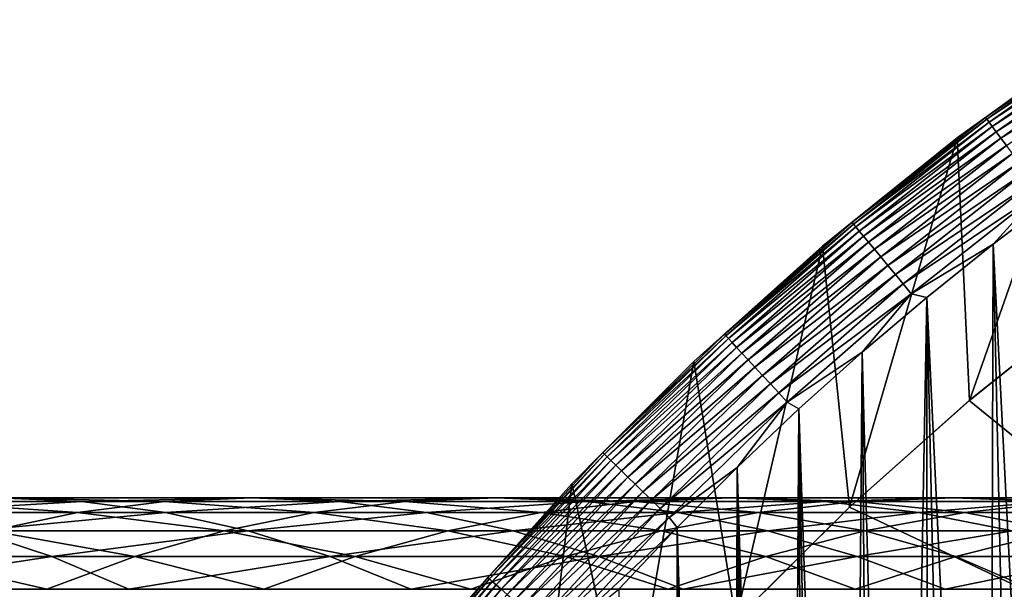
# Model space of a CAD drawing. Header units: metres. Extents: x -410 to 15, y -15 to 15.
# Tile 174 of 256: x -13.49 to -8.86, y 9.82 to 12.5. Entities that reach past the tile are written whole.
import ezdxf

# ---------------------------------------------------------------- set-up
doc = ezdxf.new("R2010")
doc.units = ezdxf.units.M
doc.layers.add('solid_508382', color=7, linetype='CONTINUOUS')

msp = doc.modelspace()

# ---------------------------------------------------------------- linework, layer by layer
at = {"layer": 'solid_508382'}
for points in [[(-8.943384, 12.037812, 1.759609), (-8.29003, 12.496737, 1.759609), (-8.417802, 12.415338, 1.7)], [(-8.284049, 12.487721, 1.819071), (-8.29003, 12.496737, 1.759609), (-8.943384, 12.037812, 1.759609)], [(-8.936932, 12.029128, 1.819071), (-8.284049, 12.487721, 1.819071), (-8.943384, 12.037812, 1.759609)], [(-8.274146, 12.472794, 1.876794), (-8.284049, 12.487721, 1.819071), (-8.936932, 12.029128, 1.819071)], [(-8.926249, 12.014748, 1.876794), (-8.274146, 12.472794, 1.876794), (-8.936932, 12.029128, 1.819071)], [(-8.260465, 12.45217, 1.931934), (-8.274146, 12.472794, 1.876794), (-8.926249, 12.014748, 1.876794)], [(-8.911489, 11.994882, 1.931934), (-8.260465, 12.45217, 1.931934), (-8.926249, 12.014748, 1.876794)], [(-8.243206, 12.426154, 1.983684), (-8.260465, 12.45217, 1.931934), (-8.911489, 11.994882, 1.931934)], [(-8.89287, 11.969821, 1.983684), (-8.243206, 12.426154, 1.983684), (-8.911489, 11.994882, 1.931934)], [(-8.222622, 12.395124, 2.03129), (-8.243206, 12.426154, 1.983684), (-8.89287, 11.969821, 1.983684)], [(-9.077613, 11.941396, 1.7), (-8.417802, 12.415338, 1.7), (-9.077253, 11.941639, 0.2)], [(-8.943384, 12.037812, 1.759609), (-8.417802, 12.415338, 1.7), (-9.077613, 11.941396, 1.7)], [(-8.417802, 12.415338, 1.7), (-8.417836, 12.415283, 0.2), (-9.077253, 11.941639, 0.2)], [(-9.019598, 10.707327, 0.2), (-9.077253, 11.941639, 0.2), (-8.417836, 12.415283, 0.2)], [(-8.429935, 11.177485, 0.2), (-9.019598, 10.707327, 0.2), (-8.417836, 12.415283, 0.2)], [(-8.870664, 11.939931, 2.03129), (-8.222622, 12.395124, 2.03129), (-8.89287, 11.969821, 1.983684)], [(-8.199013, 12.359535, 2.074055), (-8.222622, 12.395124, 2.03129), (-8.870664, 11.939931, 2.03129)], [(-8.845194, 11.905648, 2.074055), (-8.199013, 12.359535, 2.074055), (-8.870664, 11.939931, 2.03129)], [(-9.571387, 11.544765, 1.759609), (-8.943384, 12.037812, 1.759609), (-9.077613, 11.941396, 1.7)], [(-8.936932, 12.029128, 1.819071), (-8.943384, 12.037812, 1.759609), (-9.571387, 11.544765, 1.759609)], [(-9.564482, 11.536436, 1.819071), (-8.936932, 12.029128, 1.819071), (-9.571387, 11.544765, 1.759609)], [(-8.926249, 12.014748, 1.876794), (-8.936932, 12.029128, 1.819071), (-9.564482, 11.536436, 1.819071)], [(-9.553048, 11.522645, 1.876794), (-8.926249, 12.014748, 1.876794), (-9.564482, 11.536436, 1.819071)], [(-8.911489, 11.994882, 1.931934), (-8.926249, 12.014748, 1.876794), (-9.553048, 11.522645, 1.876794)], [(-9.537252, 11.503592, 1.931934), (-8.911489, 11.994882, 1.931934), (-9.553048, 11.522645, 1.876794)], [(-8.89287, 11.969821, 1.983684), (-8.911489, 11.994882, 1.931934), (-9.537252, 11.503592, 1.931934)], [(-9.517326, 11.479558, 1.983684), (-8.89287, 11.969821, 1.983684), (-9.537252, 11.503592, 1.931934)], [(-8.870664, 11.939931, 2.03129), (-8.89287, 11.969821, 1.983684), (-9.517326, 11.479558, 1.983684)], [(-9.077613, 11.941396, 1.7), (-9.077253, 11.941639, 0.2), (-9.71102, 11.432195, 0.2)], [(-9.583053, 10.206129, 0.2), (-9.71102, 11.432195, 0.2), (-9.077253, 11.941639, 0.2)], [(-9.710799, 11.432426, 1.7), (-9.077613, 11.941396, 1.7), (-9.71102, 11.432195, 0.2)], [(-9.571387, 11.544765, 1.759609), (-9.077613, 11.941396, 1.7), (-9.710799, 11.432426, 1.7)], [(-9.019598, 10.707327, 0.2), (-9.583053, 10.206129, 0.2), (-9.077253, 11.941639, 0.2)], [(-9.493561, 11.450892, 2.03129), (-8.870664, 11.939931, 2.03129), (-9.517326, 11.479558, 1.983684)], [(-8.845194, 11.905648, 2.074055), (-8.870664, 11.939931, 2.03129), (-9.493561, 11.450892, 2.03129)], [(-9.466302, 11.418014, 2.074055), (-8.845194, 11.905648, 2.074055), (-9.493561, 11.450892, 2.03129)], [(-8.816833, 11.867475, 2.111355), (-8.845194, 11.905648, 2.074055), (-9.466302, 11.418014, 2.074055)], [(-9.435949, 11.381404, 2.111355), (-8.816833, 11.867475, 2.111355), (-9.466302, 11.418014, 2.074055)], [(-8.785995, 11.825967, 2.142644), (-8.816833, 11.867475, 2.111355), (-9.435949, 11.381404, 2.111355)], [(-9.402946, 11.341597, 2.142644), (-8.785995, 11.825967, 2.142644), (-9.435949, 11.381404, 2.111355)], [(-8.753132, 11.781733, 2.167465), (-8.785995, 11.825967, 2.142644), (-9.402946, 11.341597, 2.142644)], [(-9.367775, 11.299173, 2.167465), (-8.753132, 11.781733, 2.167465), (-9.402946, 11.341597, 2.142644)], [(-8.718721, 11.735416, 2.185457), (-8.753132, 11.781733, 2.167465), (-9.367775, 11.299173, 2.167465)], [(-9.330949, 11.254755, 2.185457), (-8.718721, 11.735416, 2.185457), (-9.367775, 11.299173, 2.167465)], [(-8.683269, 11.687696, 2.196354), (-8.718721, 11.735416, 2.185457), (-9.330949, 11.254755, 2.185457)], [(-9.293007, 11.208989, 2.196354), (-8.683269, 11.687696, 2.196354), (-9.330949, 11.254755, 2.185457)], [(-9.293007, 11.208989, 2.196354), (-8.907176, 11.44165, 2.2), (-8.683269, 11.687696, 2.196354)], [(-8.683269, 11.687696, 2.196354), (-8.907176, 11.44165, 2.2), (-8.588651, 11.682681, 2.2)], [(-8.607626, 5.565179, 2.2), (-8.588651, 11.682681, 2.2), (-8.907176, 11.44165, 2.2)], [(-10.172258, 11.018992, 1.759609), (-9.571387, 11.544765, 1.759609), (-9.710799, 11.432426, 1.7)], [(-9.564482, 11.536436, 1.819071), (-9.571387, 11.544765, 1.759609), (-10.172258, 11.018992, 1.759609)], [(-10.16492, 11.011043, 1.819071), (-9.564482, 11.536436, 1.819071), (-10.172258, 11.018992, 1.759609)], [(-9.553048, 11.522645, 1.876794), (-9.564482, 11.536436, 1.819071), (-10.16492, 11.011043, 1.819071)], [(-10.152768, 10.99788, 1.876794), (-9.553048, 11.522645, 1.876794), (-10.16492, 11.011043, 1.819071)], [(-9.537252, 11.503592, 1.931934), (-9.553048, 11.522645, 1.876794), (-10.152768, 10.99788, 1.876794)], [(-10.135982, 10.979695, 1.931934), (-9.537252, 11.503592, 1.931934), (-10.152768, 10.99788, 1.876794)], [(-9.517326, 11.479558, 1.983684), (-9.537252, 11.503592, 1.931934), (-10.135982, 10.979695, 1.931934)], [(-10.114804, 10.956756, 1.983684), (-9.517326, 11.479558, 1.983684), (-10.135982, 10.979695, 1.931934)], [(-9.493561, 11.450892, 2.03129), (-9.517326, 11.479558, 1.983684), (-10.114804, 10.956756, 1.983684)], [(-10.089546, 10.929395, 2.03129), (-9.493561, 11.450892, 2.03129), (-10.114804, 10.956756, 1.983684)], [(-9.466302, 11.418014, 2.074055), (-9.493561, 11.450892, 2.03129), (-10.089546, 10.929395, 2.03129)], [(-10.315501, 10.889924, 1.7), (-9.710799, 11.432426, 1.7), (-9.71102, 11.432195, 0.2)], [(-10.172258, 11.018992, 1.759609), (-9.710799, 11.432426, 1.7), (-10.315501, 10.889924, 1.7)], [(-10.315501, 10.889924, 1.7), (-9.71102, 11.432195, 0.2), (-10.315405, 10.889987, 0.2)], [(-10.118699, 9.675323, 0.2), (-10.315405, 10.889987, 0.2), (-9.71102, 11.432195, 0.2)], [(-9.583053, 10.206129, 0.2), (-10.118699, 9.675323, 0.2), (-9.71102, 11.432195, 0.2)], [(-10.060577, 10.898014, 2.074055), (-9.466302, 11.418014, 2.074055), (-10.089546, 10.929395, 2.03129)], [(-9.435949, 11.381404, 2.111355), (-9.466302, 11.418014, 2.074055), (-10.060577, 10.898014, 2.074055)], [(-9.293007, 11.208989, 2.196354), (-9.219274, 11.191689, 2.2), (-8.907176, 11.44165, 2.2)], [(-8.927929, 5.035324, 2.2), (-8.907176, 11.44165, 2.2), (-9.219274, 11.191689, 2.2)], [(-8.927929, 5.035324, 2.2), (-8.771727, 5.302759, 2.2), (-8.907176, 11.44165, 2.2)], [(-8.771727, 5.302759, 2.2), (-8.607626, 5.565179, 2.2), (-8.907176, 11.44165, 2.2)], [(-10.028319, 10.86307, 2.111355), (-9.435949, 11.381404, 2.111355), (-10.060577, 10.898014, 2.074055)], [(-9.402946, 11.341597, 2.142644), (-9.435949, 11.381404, 2.111355), (-10.028319, 10.86307, 2.111355)], [(-9.993244, 10.825076, 2.142644), (-9.402946, 11.341597, 2.142644), (-10.028319, 10.86307, 2.111355)], [(-9.367775, 11.299173, 2.167465), (-9.402946, 11.341597, 2.142644), (-9.993244, 10.825076, 2.142644)], [(-9.955865, 10.784585, 2.167465), (-9.367775, 11.299173, 2.167465), (-9.993244, 10.825076, 2.142644)], [(-9.330949, 11.254755, 2.185457), (-9.367775, 11.299173, 2.167465), (-9.955865, 10.784585, 2.167465)], [(-9.916727, 10.742189, 2.185457), (-9.330949, 11.254755, 2.185457), (-9.955865, 10.784585, 2.167465)], [(-9.293007, 11.208989, 2.196354), (-9.330949, 11.254755, 2.185457), (-9.916727, 10.742189, 2.185457)], [(-9.876402, 10.698509, 2.196354), (-9.293007, 11.208989, 2.196354), (-9.916727, 10.742189, 2.185457)], [(-9.876402, 10.698509, 2.196354), (-9.52424, 10.933367, 2.2), (-9.293007, 11.208989, 2.196354)], [(-9.293007, 11.208989, 2.196354), (-9.52424, 10.933367, 2.2), (-9.219274, 11.191689, 2.2)], [(-9.346985, 4.206706, 2.2), (-9.219274, 11.191689, 2.2), (-9.52424, 10.933367, 2.2)], [(-9.346985, 4.206706, 2.2), (-9.21565, 4.487114, 2.2), (-9.219274, 11.191689, 2.2)], [(-9.075908, 4.763443, 2.2), (-8.927929, 5.035324, 2.2), (-9.219274, 11.191689, 2.2)], [(-9.21565, 4.487114, 2.2), (-9.075908, 4.763443, 2.2), (-9.219274, 11.191689, 2.2)], [(-9.020226, 10.706759, 0), (-9.019598, 10.707327, 0.2), (-8.429935, 11.177485, 0.2)], [(-9.020226, 10.706759, 0), (-8.429935, 11.177485, 0.2), (-8.429935, 11.177485, 0)], [(-9.020226, 10.706759, 0), (-8.429935, 11.177485, 0), (-6.754412, 8.871325, 0)], [(-10.744296, 10.461986, 1.759609), (-10.172258, 11.018992, 1.759609), (-10.315501, 10.889924, 1.7)], [(-10.16492, 11.011043, 1.819071), (-10.172258, 11.018992, 1.759609), (-10.744296, 10.461986, 1.759609)], [(-10.736545, 10.454437, 1.819071), (-10.16492, 11.011043, 1.819071), (-10.744296, 10.461986, 1.759609)], [(-10.152768, 10.99788, 1.876794), (-10.16492, 11.011043, 1.819071), (-10.736545, 10.454437, 1.819071)], [(-10.72371, 10.441939, 1.876794), (-10.152768, 10.99788, 1.876794), (-10.736545, 10.454437, 1.819071)], [(-10.135982, 10.979695, 1.931934), (-10.152768, 10.99788, 1.876794), (-10.72371, 10.441939, 1.876794)], [(-10.705979, 10.424675, 1.931934), (-10.135982, 10.979695, 1.931934), (-10.72371, 10.441939, 1.876794)], [(-10.114804, 10.956756, 1.983684), (-10.135982, 10.979695, 1.931934), (-10.705979, 10.424675, 1.931934)], [(-10.683611, 10.402894, 1.983684), (-10.114804, 10.956756, 1.983684), (-10.705979, 10.424675, 1.931934)], [(-10.089546, 10.929395, 2.03129), (-10.114804, 10.956756, 1.983684), (-10.683611, 10.402894, 1.983684)], [(-10.889945, 10.315478, 1.7), (-10.315405, 10.889987, 0.2), (-10.890197, 10.315179, 0.2)], [(-10.624981, 9.116451, 0.2), (-10.890197, 10.315179, 0.2), (-10.315405, 10.889987, 0.2)], [(-10.889945, 10.315478, 1.7), (-10.315501, 10.889924, 1.7), (-10.315405, 10.889987, 0.2)], [(-10.744296, 10.461986, 1.759609), (-10.315501, 10.889924, 1.7), (-10.889945, 10.315478, 1.7)], [(-10.656933, 10.376917, 2.03129), (-10.089546, 10.929395, 2.03129), (-10.683611, 10.402894, 1.983684)], [(-10.060577, 10.898014, 2.074055), (-10.089546, 10.929395, 2.03129), (-10.656933, 10.376917, 2.03129)], [(-10.626334, 10.347122, 2.074055), (-10.060577, 10.898014, 2.074055), (-10.656933, 10.376917, 2.03129)], [(-10.028319, 10.86307, 2.111355), (-10.060577, 10.898014, 2.074055), (-10.626334, 10.347122, 2.074055)], [(-10.118699, 9.675323, 0.2), (-10.624981, 9.116451, 0.2), (-10.315405, 10.889987, 0.2)], [(-9.876402, 10.698509, 2.196354), (-9.821513, 10.667133, 2.2), (-9.52424, 10.933367, 2.2)], [(-9.583934, 3.634647, 2.2), (-9.52424, 10.933367, 2.2), (-9.821513, 10.667133, 2.2)], [(-9.583934, 3.634647, 2.2), (-9.469748, 3.922535, 2.2), (-9.52424, 10.933367, 2.2)], [(-9.469748, 3.922535, 2.2), (-9.346985, 4.206706, 2.2), (-9.52424, 10.933367, 2.2)], [(-10.592262, 10.313946, 2.111355), (-10.028319, 10.86307, 2.111355), (-10.626334, 10.347122, 2.074055)], [(-9.993244, 10.825076, 2.142644), (-10.028319, 10.86307, 2.111355), (-10.592262, 10.313946, 2.111355)], [(-10.555215, 10.277872, 2.142644), (-9.993244, 10.825076, 2.142644), (-10.592262, 10.313946, 2.111355)], [(-9.955865, 10.784585, 2.167465), (-9.993244, 10.825076, 2.142644), (-10.555215, 10.277872, 2.142644)], [(-10.515733, 10.239428, 2.167465), (-9.955865, 10.784585, 2.167465), (-10.555215, 10.277872, 2.142644)], [(-9.916727, 10.742189, 2.185457), (-9.955865, 10.784585, 2.167465), (-10.515733, 10.239428, 2.167465)], [(-10.474395, 10.199175, 2.185457), (-9.916727, 10.742189, 2.185457), (-10.515733, 10.239428, 2.167465)], [(-9.876402, 10.698509, 2.196354), (-9.916727, 10.742189, 2.185457), (-10.474395, 10.199175, 2.185457)], [(-9.020226, 10.706759, 0), (-9.583053, 10.206129, 0.2), (-9.019598, 10.707327, 0.2)], [(-9.583004, 10.206172, 0), (-9.583053, 10.206129, 0.2), (-9.020226, 10.706759, 0)], [(-9.583004, 10.206172, 0), (-9.020226, 10.706759, 0), (-6.754412, 8.871325, 0)], [(-10.431803, 10.157702, 2.196354), (-9.876402, 10.698509, 2.196354), (-10.474395, 10.199175, 2.185457)], [(-10.431803, 10.157702, 2.196354), (-10.111671, 10.392454, 2.2), (-9.876402, 10.698509, 2.196354)], [(-9.876402, 10.698509, 2.196354), (-10.111671, 10.392454, 2.2), (-9.821513, 10.667133, 2.2)], [(-9.873513, 2.752493, 2.2), (-9.821513, 10.667133, 2.2), (-10.111671, 10.392454, 2.2)], [(-9.873513, 2.752493, 2.2), (-9.785898, 3.049363, 2.2), (-9.821513, 10.667133, 2.2)], [(-9.689302, 3.34363, 2.2), (-9.583934, 3.634647, 2.2), (-9.821513, 10.667133, 2.2)], [(-9.785898, 3.049363, 2.2), (-9.689302, 3.34363, 2.2), (-9.821513, 10.667133, 2.2)], [(-11.285878, 9.875322, 1.759609), (-10.744296, 10.461986, 1.759609), (-10.889945, 10.315478, 1.7)], [(-10.736545, 10.454437, 1.819071), (-10.744296, 10.461986, 1.759609), (-11.285878, 9.875322, 1.759609)], [(-11.277736, 9.868198, 1.819071), (-10.736545, 10.454437, 1.819071), (-11.285878, 9.875322, 1.759609)], [(-10.72371, 10.441939, 1.876794), (-10.736545, 10.454437, 1.819071), (-11.277736, 9.868198, 1.819071)], [(-11.264254, 9.856401, 1.876794), (-10.72371, 10.441939, 1.876794), (-11.277736, 9.868198, 1.819071)], [(-10.705979, 10.424675, 1.931934), (-10.72371, 10.441939, 1.876794), (-11.264254, 9.856401, 1.876794)], [(-11.245629, 9.840104, 1.931934), (-10.705979, 10.424675, 1.931934), (-11.264254, 9.856401, 1.876794)], [(-10.683611, 10.402894, 1.983684), (-10.705979, 10.424675, 1.931934), (-11.245629, 9.840104, 1.931934)], [(-11.222134, 9.819545, 1.983684), (-10.683611, 10.402894, 1.983684), (-11.245629, 9.840104, 1.931934)], [(-10.656933, 10.376917, 2.03129), (-10.683611, 10.402894, 1.983684), (-11.222134, 9.819545, 1.983684)], [(-10.431803, 10.157702, 2.196354), (-10.394381, 10.109691, 2.2), (-10.111671, 10.392454, 2.2)], [(-10.133314, 1.542208, 2.2), (-10.111671, 10.392454, 2.2), (-10.394381, 10.109691, 2.2)], [(-10.133314, 1.542208, 2.2), (-10.082094, 1.84764, 2.2), (-10.111671, 10.392454, 2.2)], [(-9.95215, 2.452973, 2.2), (-9.873513, 2.752493, 2.2), (-10.111671, 10.392454, 2.2)], [(-10.021704, 2.151266, 2.2), (-9.95215, 2.452973, 2.2), (-10.111671, 10.392454, 2.2)], [(-10.082094, 1.84764, 2.2), (-10.021704, 2.151266, 2.2), (-10.111671, 10.392454, 2.2)], [(-11.194111, 9.795025, 2.03129), (-10.656933, 10.376917, 2.03129), (-11.222134, 9.819545, 1.983684)], [(-10.626334, 10.347122, 2.074055), (-10.656933, 10.376917, 2.03129), (-11.194111, 9.795025, 2.03129)], [(-11.161969, 9.766901, 2.074055), (-10.626334, 10.347122, 2.074055), (-11.194111, 9.795025, 2.03129)], [(-10.592262, 10.313946, 2.111355), (-10.626334, 10.347122, 2.074055), (-11.161969, 9.766901, 2.074055)], [(-11.432444, 9.710779, 1.7), (-10.889945, 10.315478, 1.7), (-11.432265, 9.710954, 0.2)], [(-11.285878, 9.875322, 1.759609), (-10.889945, 10.315478, 1.7), (-11.432444, 9.710779, 1.7)], [(-10.889945, 10.315478, 1.7), (-10.890197, 10.315179, 0.2), (-11.432265, 9.710954, 0.2)], [(-11.100436, 8.531132, 0.2), (-11.432265, 9.710954, 0.2), (-10.890197, 10.315179, 0.2)], [(-11.126181, 9.735584, 2.111355), (-10.592262, 10.313946, 2.111355), (-11.161969, 9.766901, 2.074055)], [(-10.555215, 10.277872, 2.142644), (-10.592262, 10.313946, 2.111355), (-11.126181, 9.735584, 2.111355)], [(-10.624981, 9.116451, 0.2), (-11.100436, 8.531132, 0.2), (-10.890197, 10.315179, 0.2)], [(-14.449917, 10.232658, 133.747223), (-13.194818, 10.232658, 132.687973), (-13.588342, 10.25, 132.240372)], [(-13.981865, 10.232658, 131.792786), (-13.588342, 10.25, 132.240372), (-12.806201, 10.232658, 130.716202)], [(-13.588342, 10.25, 132.240372), (-12.394896, 10.25, 131.147507), (-12.806201, 10.232658, 130.716202)], [(-13.588342, 10.25, 132.240372), (-13.194818, 10.232658, 132.687973), (-12.394896, 10.25, 131.147507)], [(-13.194818, 10.232658, 132.687973), (-11.98359, 10.232658, 131.578812), (-12.394896, 10.25, 131.147507)], [(-12.806201, 10.232658, 130.716202), (-12.394896, 10.25, 131.147507), (-11.675045, 10.232658, 129.592941)], [(-12.394896, 10.25, 131.147507), (-11.246631, 10.25, 130.007263), (-11.675045, 10.232658, 129.592941)], [(-12.394896, 10.25, 131.147507), (-11.98359, 10.232658, 131.578812), (-11.246631, 10.25, 130.007263)], [(-11.98359, 10.232658, 131.578812), (-10.818217, 10.232658, 130.421585), (-11.246631, 10.25, 130.007263)], [(-11.675045, 10.232658, 129.592941), (-11.246631, 10.25, 130.007263), (-10.590247, 10.232658, 128.42485)], [(-11.246631, 10.25, 130.007263), (-10.145426, 10.25, 128.821503), (-10.590247, 10.232658, 128.42485)], [(-11.246631, 10.25, 130.007263), (-10.818217, 10.232658, 130.421585), (-10.145426, 10.25, 128.821503)], [(-11.087265, 9.701533, 2.142644), (-10.555215, 10.277872, 2.142644), (-11.126181, 9.735584, 2.111355)], [(-10.515733, 10.239428, 2.167465), (-10.555215, 10.277872, 2.142644), (-11.087265, 9.701533, 2.142644)], [(-11.045794, 9.665245, 2.167465), (-10.515733, 10.239428, 2.167465), (-11.087265, 9.701533, 2.142644)], [(-10.474395, 10.199175, 2.185457), (-10.515733, 10.239428, 2.167465), (-11.045794, 9.665245, 2.167465)], [(-10.818217, 10.232658, 130.421585), (-9.700604, 10.232658, 129.218155), (-10.145426, 10.25, 128.821503)], [(-10.590247, 10.232658, 128.42485), (-10.145426, 10.25, 128.821503), (-9.553584, 10.232658, 127.213837)], [(-10.145426, 10.25, 128.821503), (-9.093082, 10.25, 127.592171), (-9.553584, 10.232658, 127.213837)], [(-10.145426, 10.25, 128.821503), (-9.700604, 10.232658, 129.218155), (-9.093082, 10.25, 127.592171)], [(-9.700604, 10.232658, 129.218155), (-8.632582, 10.232658, 127.970505), (-9.093082, 10.25, 127.592171)], [(-9.553584, 10.232658, 127.213837), (-9.093082, 10.25, 127.592171), (-8.566751, 10.232658, 125.961891)], [(-9.093082, 10.25, 127.592171), (-8.091324, 10.25, 126.321289), (-8.566751, 10.232658, 125.961891)], [(-9.093082, 10.25, 127.592171), (-8.632582, 10.232658, 127.970505), (-8.091324, 10.25, 126.321289)], [(-14.449917, 10.232658, 133.747223), (-14.076088, 10.180694, 134.208801), (-13.194818, 10.232658, 132.687973)], [(-14.374057, 10.180694, 131.34671), (-13.981865, 10.232658, 131.792786), (-13.216115, 10.180694, 130.286362)], [(-14.076088, 10.180694, 134.208801), (-12.802626, 10.180694, 133.134048), (-13.194818, 10.232658, 132.687973)], [(-13.981865, 10.232658, 131.792786), (-12.806201, 10.232658, 130.716202), (-13.216115, 10.180694, 130.286362)], [(-13.216115, 10.180694, 130.286362), (-12.806201, 10.232658, 130.716202), (-12.10201, 10.180694, 129.180023)], [(-13.194818, 10.232658, 132.687973), (-12.802626, 10.180694, 133.134048), (-11.98359, 10.232658, 131.578812)], [(-12.806201, 10.232658, 130.716202), (-11.675045, 10.232658, 129.592941), (-12.10201, 10.180694, 129.180023)], [(-12.802626, 10.180694, 133.134048), (-11.573677, 10.180694, 132.008667), (-11.98359, 10.232658, 131.578812)], [(-12.10201, 10.180694, 129.180023), (-11.675045, 10.232658, 129.592941), (-11.033564, 10.180694, 128.029541)], [(-11.98359, 10.232658, 131.578812), (-11.573677, 10.180694, 132.008667), (-10.818217, 10.232658, 130.421585)], [(-11.675045, 10.232658, 129.592941), (-10.590247, 10.232658, 128.42485), (-11.033564, 10.180694, 128.029541)], [(-11.573677, 10.180694, 132.008667), (-10.391253, 10.180694, 130.834488), (-10.818217, 10.232658, 130.421585)], [(-11.002371, 9.62725, 2.185457), (-10.474395, 10.199175, 2.185457), (-11.045794, 9.665245, 2.167465)], [(-11.033564, 10.180694, 128.029541), (-10.590247, 10.232658, 128.42485), (-10.012527, 10.180694, 126.836784)], [(-10.431803, 10.157702, 2.196354), (-10.474395, 10.199175, 2.185457), (-11.002371, 9.62725, 2.185457)], [(-10.818217, 10.232658, 130.421585), (-10.391253, 10.180694, 130.834488), (-9.700604, 10.232658, 129.218155)], [(-10.590247, 10.232658, 128.42485), (-9.553584, 10.232658, 127.213837), (-10.012527, 10.180694, 126.836784)], [(-10.391253, 10.180694, 130.834488), (-9.257288, 10.180694, 129.613464), (-9.700604, 10.232658, 129.218155)], [(-10.118855, 9.675125, 0), (-10.118699, 9.675323, 0.2), (-9.583004, 10.206172, 0)], [(-10.118855, 9.675125, 0), (-9.583004, 10.206172, 0), (-6.754412, 8.871325, 0)], [(-9.583004, 10.206172, 0), (-10.118699, 9.675323, 0.2), (-9.583053, 10.206129, 0.2)], [(-10.012527, 10.180694, 126.836784), (-9.553584, 10.232658, 127.213837), (-9.040569, 10.180694, 125.603706)], [(-9.700604, 10.232658, 129.218155), (-9.257288, 10.180694, 129.613464), (-8.632582, 10.232658, 127.970505)], [(-9.553584, 10.232658, 127.213837), (-8.566751, 10.232658, 125.961891), (-9.040569, 10.180694, 125.603706)], [(-9.257288, 10.180694, 129.613464), (-8.173638, 10.180694, 128.347565), (-8.632582, 10.232658, 127.970505)], [(-9.040569, 10.180694, 125.603706), (-8.566751, 10.232658, 125.961891), (-8.119283, 10.180694, 124.332321)], [(-14.374057, 10.180694, 131.34671), (-13.216115, 10.180694, 130.286362), (-13.62325, 10.094279, 129.859421)], [(-14.076088, 10.180694, 134.208801), (-13.704794, 10.094279, 134.667236), (-12.802626, 10.180694, 133.134048)], [(-13.704794, 10.094279, 134.667236), (-12.413093, 10.094279, 133.577087), (-12.802626, 10.180694, 133.134048)], [(-13.62325, 10.094279, 129.859421), (-13.216115, 10.180694, 130.286362), (-12.526079, 10.094279, 128.769913)], [(-13.216115, 10.180694, 130.286362), (-12.10201, 10.180694, 129.180023), (-12.526079, 10.094279, 128.769913)], [(-12.802626, 10.180694, 133.134048), (-12.413093, 10.094279, 133.577087), (-11.573677, 10.180694, 132.008667)], [(-12.526079, 10.094279, 128.769913), (-12.10201, 10.180694, 129.180023), (-11.473875, 10.094279, 127.636917)], [(-12.413093, 10.094279, 133.577087), (-11.166542, 10.094279, 132.435593), (-11.573677, 10.180694, 132.008667)], [(-12.10201, 10.180694, 129.180023), (-11.033564, 10.180694, 128.029541), (-11.473875, 10.094279, 127.636917)], [(-11.573677, 10.180694, 132.008667), (-11.166542, 10.094279, 132.435593), (-10.391253, 10.180694, 130.834488)], [(-11.473875, 10.094279, 127.636917), (-11.033564, 10.180694, 128.029541), (-10.468358, 10.094279, 126.462288)], [(-11.166542, 10.094279, 132.435593), (-9.967182, 10.094279, 131.244614), (-10.391253, 10.180694, 130.834488)], [(-11.033564, 10.180694, 128.029541), (-10.012527, 10.180694, 126.836784), (-10.468358, 10.094279, 126.462288)], [(-10.957632, 9.588102, 2.196354), (-10.431803, 10.157702, 2.196354), (-11.002371, 9.62725, 2.185457)], [(-10.957632, 9.588102, 2.196354), (-10.394381, 10.109691, 2.2), (-10.431803, 10.157702, 2.196354)], [(-10.468358, 10.094279, 126.462288), (-10.012527, 10.180694, 126.836784), (-9.511175, 10.094279, 125.247955)], [(-10.391253, 10.180694, 130.834488), (-9.967182, 10.094279, 131.244614), (-9.257288, 10.180694, 129.613464)], [(-10.012527, 10.180694, 126.836784), (-9.040569, 10.180694, 125.603706), (-9.511175, 10.094279, 125.247955)], [(-9.967182, 10.094279, 131.244614), (-8.816977, 10.094279, 130.006088), (-9.257288, 10.180694, 129.613464)], [(-9.511175, 10.094279, 125.247955), (-9.040569, 10.180694, 125.603706), (-8.603893, 10.094279, 123.995895)], [(-9.257288, 10.180694, 129.613464), (-8.816977, 10.094279, 130.006088), (-8.173638, 10.180694, 128.347565)], [(-9.040569, 10.180694, 125.603706), (-8.119283, 10.180694, 124.332321), (-8.603893, 10.094279, 123.995895)], [(-10.957632, 9.588102, 2.196354), (-10.669003, 9.819482, 2.2), (-10.394381, 10.109691, 2.2)], [(-10.394381, 10.109691, 2.2), (-10.669003, 9.819482, 2.2), (-10.39437, -10.109702, 2.2)], [(-10.25, 0, 2.2), (-10.394381, 10.109691, 2.2), (-10.25497, -0.000069, 2.2)], [(-10.175256, 1.235553, 2.2), (-10.133314, 1.542208, 2.2), (-10.394381, 10.109691, 2.2)], [(-10.20794, 0.927564, 2.2), (-10.175256, 1.235553, 2.2), (-10.394381, 10.109691, 2.2)], [(-10.231295, 0.618956, 2.2), (-10.20794, 0.927564, 2.2), (-10.394381, 10.109691, 2.2)], [(-10.245311, 0.309804, 2.2), (-10.231295, 0.618956, 2.2), (-10.394381, 10.109691, 2.2)], [(-10.25, 0, 2.2), (-10.245311, 0.309804, 2.2), (-10.394381, 10.109691, 2.2)], [(-10.25497, -0.000069, 2.2), (-10.394381, 10.109691, 2.2), (-10.39437, -10.109702, 2.2)], [(-14.690683, 9.97371, 136.172501), (-13.337291, 9.97371, 135.121002), (-13.704794, 10.094279, 134.667236)], [(-14.026228, 9.97371, 129.436844), (-13.62325, 10.094279, 129.859421), (-12.945821, 9.97371, 128.363983)], [(-13.704794, 10.094279, 134.667236), (-13.337291, 9.97371, 135.121002), (-12.413093, 10.094279, 133.577087)], [(-13.62325, 10.094279, 129.859421), (-12.526079, 10.094279, 128.769913), (-12.945821, 9.97371, 128.363983)], [(-13.337291, 9.97371, 135.121002), (-12.027536, 9.97371, 134.015625), (-12.413093, 10.094279, 133.577087)], [(-12.945821, 9.97371, 128.363983), (-12.526079, 10.094279, 128.769913), (-11.909691, 9.97371, 127.248299)], [(-12.526079, 10.094279, 128.769913), (-11.473875, 10.094279, 127.636917), (-11.909691, 9.97371, 127.248299)], [(-12.413093, 10.094279, 133.577087), (-12.027536, 9.97371, 134.015625), (-11.166542, 10.094279, 132.435593)], [(-12.027536, 9.97371, 134.015625), (-10.763563, 9.97371, 132.85817), (-11.166542, 10.094279, 132.435593)], [(-11.909691, 9.97371, 127.248299), (-11.473875, 10.094279, 127.636917), (-10.919537, 9.97371, 126.091614)], [(-11.473875, 10.094279, 127.636917), (-10.468358, 10.094279, 126.462288), (-10.919537, 9.97371, 126.091614)], [(-11.166542, 10.094279, 132.435593), (-10.763563, 9.97371, 132.85817), (-9.967182, 10.094279, 131.244614)], [(-10.919537, 9.97371, 126.091614), (-10.468358, 10.094279, 126.462288), (-9.976977, 9.97371, 124.895828)], [(-10.763563, 9.97371, 132.85817), (-9.547441, 9.97371, 131.650543), (-9.967182, 10.094279, 131.244614)], [(-10.468358, 10.094279, 126.462288), (-9.511175, 10.094279, 125.247955), (-9.976977, 9.97371, 124.895828)], [(-9.976977, 9.97371, 124.895828), (-9.511175, 10.094279, 125.247955), (-9.083556, 9.97371, 123.662903)], [(-9.967182, 10.094279, 131.244614), (-9.547441, 9.97371, 131.650543), (-8.816977, 10.094279, 130.006088)], [(-9.547441, 9.97371, 131.650543), (-8.38116, 9.97371, 130.394714), (-8.816977, 10.094279, 130.006088)], [(-9.511175, 10.094279, 125.247955), (-8.603893, 10.094279, 123.995895), (-9.083556, 9.97371, 123.662903)], [(-9.083556, 9.97371, 123.662903), (-8.603893, 10.094279, 123.995895), (-8.240735, 9.97371, 122.394844)], [(-14.690683, 9.97371, 136.172501), (-14.346612, 9.819392, 136.634354), (-13.337291, 9.97371, 135.121002)], [(-14.423687, 9.819392, 129.020065), (-14.026228, 9.97371, 129.436844), (-13.359812, 9.819392, 127.963615)], [(-14.346612, 9.819392, 136.634354), (-12.974821, 9.819392, 135.568558), (-13.337291, 9.97371, 135.121002)], [(-14.026228, 9.97371, 129.436844), (-12.945821, 9.97371, 128.363983), (-13.359812, 9.819392, 127.963615)], [(-13.359812, 9.819392, 127.963615), (-12.945821, 9.97371, 128.363983), (-12.339538, 9.819392, 126.864998)], [(-13.337291, 9.97371, 135.121002), (-12.974821, 9.819392, 135.568558), (-12.027536, 9.97371, 134.015625)], [(-12.974821, 9.819392, 135.568558), (-11.647261, 9.819392, 134.448151), (-12.027536, 9.97371, 134.015625)], [(-12.945821, 9.97371, 128.363983), (-11.909691, 9.97371, 127.248299), (-12.339538, 9.819392, 126.864998)], [(-12.339538, 9.819392, 126.864998), (-11.909691, 9.97371, 127.248299), (-11.364535, 9.819392, 125.726021)], [(-12.027536, 9.97371, 134.015625), (-11.647261, 9.819392, 134.448151), (-10.763563, 9.97371, 132.85817)], [(-11.909691, 9.97371, 127.248299), (-10.919537, 9.97371, 126.091614), (-11.364535, 9.819392, 125.726021)], [(-11.647261, 9.819392, 134.448151), (-10.366105, 9.819392, 133.274963), (-10.763563, 9.97371, 132.85817)], [(-11.364535, 9.819392, 125.726021), (-10.919537, 9.97371, 126.091614), (-10.436399, 9.819392, 124.548531)], [(-10.919537, 9.97371, 126.091614), (-9.976977, 9.97371, 124.895828), (-10.436399, 9.819392, 124.548531)], [(-10.763563, 9.97371, 132.85817), (-10.366105, 9.819392, 133.274963), (-9.547441, 9.97371, 131.650543)], [(-10.436399, 9.819392, 124.548531), (-9.976977, 9.97371, 124.895828), (-9.556649, 9.819392, 123.334465)], [(-10.366105, 9.819392, 133.274963), (-9.133451, 9.819392, 132.050903), (-9.547441, 9.97371, 131.650543)], [(-9.976977, 9.97371, 124.895828), (-9.083556, 9.97371, 123.662903), (-9.556649, 9.819392, 123.334465)], [(-9.556649, 9.819392, 123.334465), (-9.083556, 9.97371, 123.662903), (-8.726725, 9.819392, 122.085815)], [(-9.547441, 9.97371, 131.650543), (-9.133451, 9.819392, 132.050903), (-8.38116, 9.97371, 130.394714)], [(-9.133451, 9.819392, 132.050903), (-7.951313, 9.819392, 130.778), (-8.38116, 9.97371, 130.394714)], [(-9.083556, 9.97371, 123.662903), (-8.240735, 9.97371, 122.394844), (-8.726725, 9.819392, 122.085815)], [(-11.795468, 9.260667, 1.759609), (-11.285878, 9.875322, 1.759609), (-11.432444, 9.710779, 1.7)], [(-11.277736, 9.868198, 1.819071), (-11.285878, 9.875322, 1.759609), (-11.795468, 9.260667, 1.759609)], [(-11.786959, 9.253986, 1.819071), (-11.277736, 9.868198, 1.819071), (-11.795468, 9.260667, 1.759609)], [(-11.264254, 9.856401, 1.876794), (-11.277736, 9.868198, 1.819071), (-11.786959, 9.253986, 1.819071)], [(-11.772868, 9.242924, 1.876794), (-11.264254, 9.856401, 1.876794), (-11.786959, 9.253986, 1.819071)], [(-11.245629, 9.840104, 1.931934), (-11.264254, 9.856401, 1.876794), (-11.772868, 9.242924, 1.876794)], [(-11.753403, 9.227641, 1.931934), (-11.245629, 9.840104, 1.931934), (-11.772868, 9.242924, 1.876794)], [(-11.222134, 9.819545, 1.983684), (-11.245629, 9.840104, 1.931934), (-11.753403, 9.227641, 1.931934)], [(-11.728846, 9.208362, 1.983684), (-11.222134, 9.819545, 1.983684), (-11.753403, 9.227641, 1.931934)], [(-11.194111, 9.795025, 2.03129), (-11.222134, 9.819545, 1.983684), (-11.728846, 9.208362, 1.983684)]]:
    msp.add_3dface(points, dxfattribs=at)

doc.saveas('drawing.dxf')
